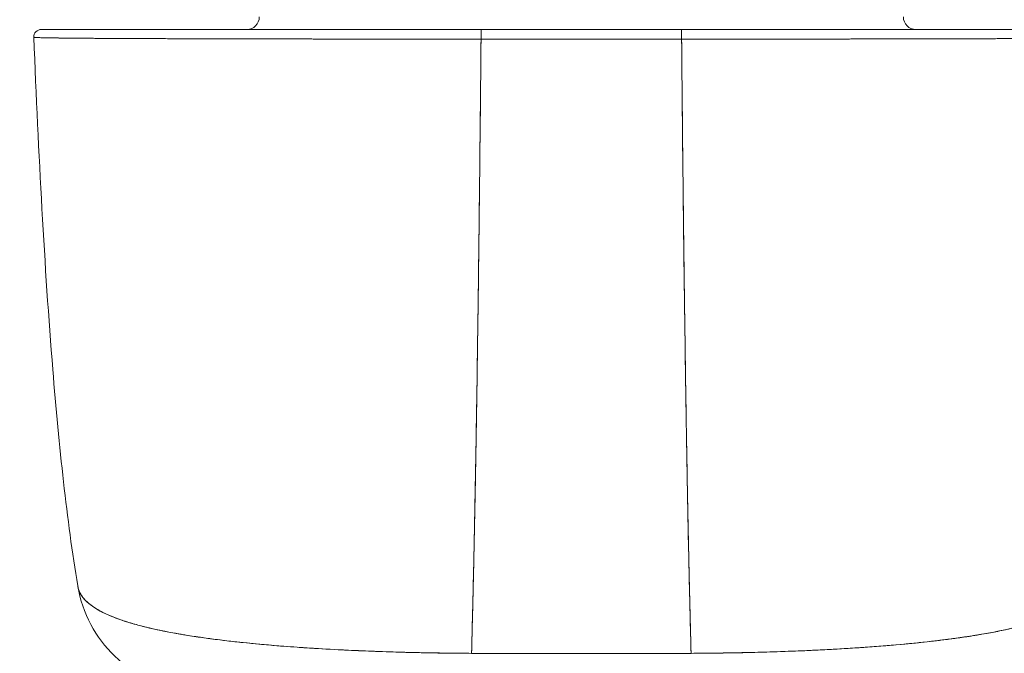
# Model space of a CAD drawing. Header units: inches. Extents: x 16 to 463, y 31 to 294.
# Tile 78 of 110: x 221.853 to 223.405, y 254.793 to 255.793. Entities that reach past the tile are written whole.
import ezdxf

# ---------------------------------------------------------------- set-up
doc = ezdxf.new("R2010")
doc.units = ezdxf.units.IN
doc.header["$LTSCALE"] = 28.571429
doc.header["$MEASUREMENT"] = 0
doc.layers.add('Dimension (ANSI)', color=7, linetype='Continuous', lineweight=5)
doc.layers.add('Visible (ANSI)', color=7, linetype='Continuous', lineweight=5)
doc.styles.add('ROMANS', font='romans.shx')
doc.dimstyles.new('Default (ANSI)', dxfattribs={"dimscale": 28.571429, "dimtxt": 0.1, "dimasz": 0.098425, "dimexe": 0.125, "dimexo": 0.0625, "dimgap": 0.031496, "dimtad": 0, "dimtih": 1, "dimtoh": 1, "dimrnd": 1e-08, "dimzin": 0, "dimdsep": 46, "dimtxsty": 'ROMANS', "dimcen": 0.09, "dimdle": 0.393701, "dimclrd": 256, "dimclre": 256, "dimclrt": 256, "dimadec": 0, "dimazin": 0, "dimtfac": 1, "dimtofl": 0, "dimtmove": 0, "dimatfit": 3, "dimfxl": 1, "dimtolj": 1, "dimtzin": 0, "dimlwd": -1, "dimlwe": -1, "dimarcsym": 0})

# ---------------------------------------------------------------- blocks, each defined once
blk = doc.blocks.new('*D30')
at = {"layer": 'Defpoints', "color": 0, "transparency": 16777216}
for p in [(191.3007, 269.6925), (224.6757, 269.6925), (224.6757, 251.8226)]:
    blk.add_point(p, dxfattribs=at)
at = {"layer": 'Dimension (ANSI)', "transparency": 16777216}
for p, q in [((191.3007, 267.9068), (191.3007, 248.2512)), ((224.6757, 267.9068), (224.6757, 248.2512)), ((194.1128, 251.8226), (201.374, 251.8226)), ((221.8635, 251.8226), (214.6023, 251.8226))]:
    blk.add_line(p, q, dxfattribs=at)
for points in [[(194.1128, 252.2913), (194.1128, 251.3539), (191.3007, 251.8226)], [(221.8635, 252.2913), (221.8635, 251.3539), (224.6757, 251.8226)]]:
    blk.add_solid(points, dxfattribs=at)
at = {"layer": 'Dimension (ANSI)', "transparency": 16777216, "insert": (202.2739, 253.2512), "char_height": 2.85714, "attachment_point": 1, "style": 'ROMANS'}
blk.add_mtext('\\A1;33.37', dxfattribs=at)

msp = doc.modelspace()

# ---------------------------------------------------------------- linework, layer by layer
at = {"layer": 'Visible (ANSI)'}
for p, q in [((222.8965, 255.7774), (222.5802, 255.7774)), ((222.8965, 255.7622), (222.5802, 255.7622)), ((222.6714, 255.7622), (222.6714, 255.7622)), ((222.6714, 255.7622), (222.6714, 255.7622)), ((222.8053, 255.7622), (222.8053, 255.7622)), ((222.8053, 255.7622), (222.8053, 255.7622)), ((222.8171, 255.7622), (222.8171, 255.7622)), ((222.8171, 255.7622), (222.8171, 255.7622)), ((223.2153, 255.7624), (223.2153, 255.7624)), ((223.2314, 255.7625), (223.2314, 255.7625)), ((223.2333, 255.7625), (223.2333, 255.7625))]:
    msp.add_line(p, q, dxfattribs=at)
for centre, radius, start, end in [((222.2108, 255.7971), 0.0197, 270, 0), ((223.2659, 255.7971), 0.0197, 180, 270), ((221.8867, 255.7656), 0.0118, 90, 182.2758), ((221.8867, 255.7656), 0.0118, 90, 182.2758), ((222.8171, 255.7807), 0.00787, 270, 270)]:
    msp.add_arc(centre, radius, start, end, dxfattribs=at)
for centre, major_axis, ratio, start_param, end_param in [((222.5802, 255.7656), (0, 0.0118), 0.000027, 4.416961, 6.282877), ((222.5802, 255.7656), (0, 0.0118), 0.00001, 6.283129, 8.149491), ((222.6714, 255.7807), (0, 0.0197), 0.00001, 4.546686, 4.546778), ((222.6714, 255.7807), (0, -0.0197), 0.00001, 1.401613, 1.401707), ((222.8053, 255.7807), (0, -0.0197), 0.00001, 4.8813, 4.881394), ((222.8053, 255.7807), (0, 0.0197), 0.00001, 1.739751, 1.739844), ((222.8965, 255.7656), (0, 0.0118), 0.00001, 6.283151, 8.14949), ((222.8965, 255.7656), (0, 0.0118), 0.000027, 0.000335, 1.866224), ((222.14, 254.931), (0, 0.1969), 0.99821, 1.796772, 1.797268)]:
    msp.add_ellipse(centre, major_axis=major_axis, ratio=ratio, start_param=start_param, end_param=end_param, dxfattribs=at)
for points, knots in [([(222.5802, 255.7774), (222.5344, 255.7774), (222.4897, 255.7774), (222.4455, 255.7774), (222.4013, 255.7774), (222.3577, 255.7774), (222.3158, 255.7774), (222.2739, 255.7774), (222.2337, 255.7774), (222.196, 255.7774), (222.1582, 255.7774), (222.1229, 255.7774), (222.0908, 255.7774), (222.0586, 255.7774), (222.0296, 255.7774), (222.0043, 255.7774), (221.979, 255.7774), (221.9574, 255.7774), (221.9399, 255.7774), (221.9224, 255.7774), (221.909, 255.7774), (221.9001, 255.7774), (221.8912, 255.7774), (221.8868, 255.7774), (221.8867, 255.7774)], [0, 0, 0, 0, 0.125, 0.125, 0.125, 0.25, 0.25, 0.25, 0.375, 0.375, 0.375, 0.5, 0.5, 0.5, 0.625, 0.625, 0.625, 0.75, 0.75, 0.75, 0.875, 0.875, 0.875, 1, 1, 1, 1]), ([(221.8867, 255.7774), (221.8867, 255.7774), (221.8869, 255.7774), (221.8871, 255.7774), (221.8874, 255.7774), (221.8879, 255.7774), (221.8886, 255.7774), (221.8893, 255.7774), (221.8902, 255.7774), (221.8914, 255.7774), (221.8926, 255.7774), (221.8942, 255.7774), (221.8959, 255.7774), (221.8979, 255.7774), (221.9001, 255.7774), (221.9027, 255.7774), (221.9055, 255.7774), (221.9088, 255.7774), (221.9123, 255.7774), (221.9163, 255.7774), (221.9207, 255.7774), (221.9256, 255.7774), (221.9297, 255.7774), (221.9341, 255.7774), (221.9388, 255.7774), (221.9404, 255.7774), (221.942, 255.7774), (221.9436, 255.7774), (221.951, 255.7774), (221.959, 255.7774), (221.9677, 255.7774), (221.9775, 255.7774), (221.9881, 255.7774), (221.9994, 255.7774), (222.0115, 255.7774), (222.0245, 255.7774), (222.0383, 255.7774), (222.0511, 255.7774), (222.0647, 255.7774), (222.079, 255.7774), (222.0821, 255.7774), (222.0853, 255.7774), (222.0885, 255.7774), (222.0983, 255.7774), (222.1085, 255.7774), (222.1189, 255.7774), (222.1314, 255.7774), (222.1443, 255.7774), (222.1576, 255.7774), (222.1697, 255.7774), (222.1821, 255.7774), (222.1948, 255.7774), (222.2064, 255.7774), (222.2182, 255.7774), (222.2302, 255.7774), (222.2412, 255.7774), (222.2523, 255.7774), (222.2636, 255.7774), (222.2738, 255.7774), (222.2842, 255.7774), (222.2947, 255.7774), (222.301, 255.7774), (222.3073, 255.7774), (222.3137, 255.7774), (222.317, 255.7774), (222.3203, 255.7774), (222.3237, 255.7774), (222.3326, 255.7774), (222.3416, 255.7774), (222.3506, 255.7774), (222.3589, 255.7774), (222.3673, 255.7774), (222.3757, 255.7774), (222.3835, 255.7774), (222.3913, 255.7774), (222.3992, 255.7774), (222.4064, 255.7774), (222.4137, 255.7774), (222.421, 255.7774), (222.4278, 255.7774), (222.4345, 255.7774), (222.4413, 255.7774), (222.4476, 255.7774), (222.4538, 255.7774), (222.4601, 255.7774), (222.4657, 255.7774), (222.4713, 255.7774), (222.4769, 255.7774), (222.4818, 255.7774), (222.4867, 255.7774), (222.4917, 255.7774), (222.496, 255.7774), (222.5004, 255.7774), (222.5047, 255.7774), (222.5085, 255.7774), (222.5124, 255.7774), (222.5162, 255.7774), (222.5197, 255.7774), (222.5231, 255.7774), (222.5265, 255.7774), (222.5297, 255.7774), (222.5328, 255.7774), (222.536, 255.7774), (222.5389, 255.7774), (222.5418, 255.7774), (222.5448, 255.7774), (222.5475, 255.7774), (222.5503, 255.7774), (222.5531, 255.7774), (222.5557, 255.7774), (222.5583, 255.7774), (222.5609, 255.7774), (222.5633, 255.7774), (222.5657, 255.7774), (222.5681, 255.7774), (222.5703, 255.7774), (222.5724, 255.7774), (222.5746, 255.7774), (222.5765, 255.7774), (222.5783, 255.7774), (222.5802, 255.7774)], [0, 0, 0, 0, 0.02245, 0.02245, 0.02245, 0.047334, 0.047334, 0.047334, 0.074749, 0.074749, 0.074749, 0.10494, 0.10494, 0.10494, 0.138177, 0.138177, 0.138177, 0.174941, 0.174941, 0.174941, 0.215785, 0.215785, 0.215785, 0.25, 0.25, 0.25, 0.261359, 0.261359, 0.261359, 0.312557, 0.312557, 0.312557, 0.36984, 0.36984, 0.36984, 0.430819, 0.430819, 0.430819, 0.48753, 0.48753, 0.48753, 0.5, 0.5, 0.5, 0.538486, 0.538486, 0.538486, 0.584458, 0.584458, 0.584458, 0.626373, 0.626373, 0.626373, 0.664667, 0.664667, 0.664667, 0.699465, 0.699465, 0.699465, 0.731072, 0.731072, 0.731072, 0.75, 0.75, 0.75, 0.759869, 0.759869, 0.759869, 0.78621, 0.78621, 0.78621, 0.810385, 0.810385, 0.810385, 0.832663, 0.832663, 0.832663, 0.853294, 0.853294, 0.853294, 0.872282, 0.872282, 0.872282, 0.889703, 0.889703, 0.889703, 0.905292, 0.905292, 0.905292, 0.91893, 0.91893, 0.91893, 0.930901, 0.930901, 0.930901, 0.941484, 0.941484, 0.941484, 0.950952, 0.950952, 0.950952, 0.959577, 0.959577, 0.959577, 0.967632, 0.967632, 0.967632, 0.975259, 0.975259, 0.975259, 0.982403, 0.982403, 0.982403, 0.988977, 0.988977, 0.988977, 0.994894, 0.994894, 0.994894, 1, 1, 1, 1]), ([(223.5899, 255.7774), (223.5899, 255.7774), (223.5855, 255.7774), (223.5766, 255.7774), (223.5677, 255.7774), (223.5543, 255.7774), (223.5368, 255.7774), (223.5193, 255.7774), (223.4977, 255.7774), (223.4723, 255.7774), (223.447, 255.7774), (223.418, 255.7774), (223.3859, 255.7774), (223.3537, 255.7774), (223.3184, 255.7774), (223.2807, 255.7774), (223.2429, 255.7774), (223.2028, 255.7774), (223.1609, 255.7774), (223.119, 255.7774), (223.0754, 255.7774), (223.0312, 255.7774), (222.987, 255.7774), (222.9422, 255.7774), (222.8965, 255.7774)], [0, 0, 0, 0, 0.125, 0.125, 0.125, 0.25, 0.25, 0.25, 0.375, 0.375, 0.375, 0.5, 0.5, 0.5, 0.625, 0.625, 0.625, 0.75, 0.75, 0.75, 0.875, 0.875, 0.875, 1, 1, 1, 1]), ([(222.8965, 255.7774), (222.8983, 255.7774), (222.9002, 255.7774), (222.902, 255.7774), (222.9042, 255.7774), (222.9063, 255.7774), (222.9085, 255.7774), (222.9109, 255.7774), (222.9133, 255.7774), (222.9156, 255.7774), (222.9182, 255.7774), (222.9208, 255.7774), (222.9234, 255.7774), (222.9262, 255.7774), (222.929, 255.7774), (222.9318, 255.7774), (222.9347, 255.7774), (222.9376, 255.7774), (222.9406, 255.7774), (222.9437, 255.7774), (222.9468, 255.7774), (222.95, 255.7774), (222.9534, 255.7774), (222.9568, 255.7774), (222.9603, 255.7774), (222.9641, 255.7774), (222.968, 255.7774), (222.9718, 255.7774), (222.9761, 255.7774), (222.9805, 255.7774), (222.9848, 255.7774), (222.9897, 255.7774), (222.9946, 255.7774), (222.9996, 255.7774), (223.0052, 255.7774), (223.0108, 255.7774), (223.0164, 255.7774), (223.0226, 255.7774), (223.0288, 255.7774), (223.0351, 255.7774), (223.0418, 255.7774), (223.0486, 255.7774), (223.0553, 255.7774), (223.0627, 255.7774), (223.07, 255.7774), (223.0772, 255.7774), (223.0851, 255.7774), (223.0929, 255.7774), (223.1007, 255.7774), (223.1091, 255.7774), (223.1175, 255.7774), (223.1259, 255.7774), (223.135, 255.7774), (223.144, 255.7774), (223.153, 255.7774), (223.1563, 255.7774), (223.1597, 255.7774), (223.163, 255.7774), (223.1694, 255.7774), (223.1758, 255.7774), (223.1822, 255.7774), (223.1929, 255.7774), (223.2034, 255.7774), (223.2137, 255.7774), (223.2252, 255.7774), (223.2366, 255.7774), (223.2477, 255.7774), (223.2601, 255.7774), (223.2722, 255.7774), (223.2841, 255.7774), (223.2973, 255.7774), (223.3101, 255.7774), (223.3226, 255.7774), (223.3366, 255.7774), (223.3501, 255.7774), (223.3632, 255.7774), (223.3717, 255.7774), (223.3801, 255.7774), (223.3882, 255.7774), (223.3942, 255.7774), (223.4, 255.7774), (223.4058, 255.7774), (223.4208, 255.7774), (223.435, 255.7774), (223.4484, 255.7774), (223.4613, 255.7774), (223.4735, 255.7774), (223.4848, 255.7774), (223.495, 255.7774), (223.5045, 255.7774), (223.5133, 255.7774), (223.5212, 255.7774), (223.5285, 255.7774), (223.5352, 255.7774), (223.5361, 255.7774), (223.537, 255.7774), (223.5378, 255.7774), (223.5429, 255.7774), (223.5477, 255.7774), (223.5521, 255.7774), (223.5567, 255.7774), (223.561, 255.7774), (223.5648, 255.7774), (223.5683, 255.7774), (223.5714, 255.7774), (223.5742, 255.7774), (223.5767, 255.7774), (223.5789, 255.7774), (223.5808, 255.7774), (223.5826, 255.7774), (223.5841, 255.7774), (223.5853, 255.7774), (223.5864, 255.7774), (223.5874, 255.7774), (223.5881, 255.7774), (223.5887, 255.7774), (223.5892, 255.7774), (223.5895, 255.7774), (223.5898, 255.7774), (223.5899, 255.7774), (223.5899, 255.7774)], [0, 0, 0, 0, 0.005076, 0.005076, 0.005076, 0.010966, 0.010966, 0.010966, 0.017516, 0.017516, 0.017516, 0.024638, 0.024638, 0.024638, 0.03225, 0.03225, 0.03225, 0.040297, 0.040297, 0.040297, 0.048919, 0.048919, 0.048919, 0.058382, 0.058382, 0.058382, 0.068957, 0.068957, 0.068957, 0.080913, 0.080913, 0.080913, 0.094527, 0.094527, 0.094527, 0.110079, 0.110079, 0.110079, 0.127471, 0.127471, 0.127471, 0.14645, 0.14645, 0.14645, 0.167092, 0.167092, 0.167092, 0.189401, 0.189401, 0.189401, 0.21365, 0.21365, 0.21365, 0.240135, 0.240135, 0.240135, 0.25, 0.25, 0.25, 0.269179, 0.269179, 0.269179, 0.301214, 0.301214, 0.301214, 0.336707, 0.336707, 0.336707, 0.376077, 0.376077, 0.376077, 0.419646, 0.419646, 0.419646, 0.468248, 0.468248, 0.468248, 0.5, 0.5, 0.5, 0.523331, 0.523331, 0.523331, 0.584112, 0.584112, 0.584112, 0.643123, 0.643123, 0.643123, 0.696091, 0.696091, 0.696091, 0.74368, 0.74368, 0.74368, 0.75, 0.75, 0.75, 0.787136, 0.787136, 0.787136, 0.826784, 0.826784, 0.826784, 0.862779, 0.862779, 0.862779, 0.895593, 0.895593, 0.895593, 0.925555, 0.925555, 0.925555, 0.952834, 0.952834, 0.952834, 0.977623, 0.977623, 0.977623, 1, 1, 1, 1]), ([(222.5802, 255.7622), (222.5783, 255.7622), (222.5764, 255.7622), (222.5745, 255.7622), (222.5723, 255.7622), (222.5701, 255.7622), (222.5679, 255.7622), (222.5655, 255.7622), (222.563, 255.7622), (222.5606, 255.7622), (222.558, 255.7622), (222.5553, 255.7622), (222.5527, 255.7622), (222.5498, 255.7622), (222.547, 255.7622), (222.5442, 255.7622), (222.5412, 255.7622), (222.5382, 255.7622), (222.5352, 255.7622), (222.532, 255.7622), (222.5289, 255.7622), (222.5257, 255.7622), (222.5222, 255.7622), (222.5187, 255.7622), (222.5152, 255.7622), (222.5113, 255.7622), (222.5074, 255.7622), (222.5035, 255.7622), (222.499, 255.7622), (222.4946, 255.7622), (222.4902, 255.7622), (222.4852, 255.7622), (222.4802, 255.7622), (222.4752, 255.7622), (222.4695, 255.7622), (222.4638, 255.7622), (222.4581, 255.7622), (222.4531, 255.7622), (222.4481, 255.7622), (222.4432, 255.7622), (222.4418, 255.7622), (222.4404, 255.7622), (222.439, 255.7622), (222.4322, 255.7622), (222.4253, 255.7622), (222.4184, 255.7622), (222.411, 255.7623), (222.4036, 255.7623), (222.3962, 255.7623), (222.3882, 255.7623), (222.3803, 255.7623), (222.3724, 255.7623), (222.3638, 255.7623), (222.3553, 255.7623), (222.3469, 255.7623), (222.3376, 255.7623), (222.3285, 255.7623), (222.3194, 255.7623), (222.3167, 255.7623), (222.314, 255.7624), (222.3113, 255.7624), (222.3041, 255.7624), (222.297, 255.7624), (222.29, 255.7624), (222.2793, 255.7624), (222.2688, 255.7624), (222.2583, 255.7624), (222.2469, 255.7625), (222.2356, 255.7625), (222.2244, 255.7625), (222.2126, 255.7625), (222.2009, 255.7625), (222.1894, 255.7626), (222.1891, 255.7626), (222.1887, 255.7626), (222.1884, 255.7626), (222.1755, 255.7626), (222.1629, 255.7626), (222.1506, 255.7627), (222.1371, 255.7627), (222.124, 255.7627), (222.1113, 255.7628), (222.1014, 255.7628), (222.0918, 255.7628), (222.0824, 255.7629), (222.0785, 255.7629), (222.0745, 255.7629), (222.0706, 255.7629), (222.0561, 255.763), (222.0423, 255.763), (222.0292, 255.7631), (222.017, 255.7631), (222.0054, 255.7632), (221.9945, 255.7633), (221.9929, 255.7633), (221.9913, 255.7633), (221.9897, 255.7633), (221.9781, 255.7634), (221.9674, 255.7634), (221.9574, 255.7635), (221.9486, 255.7636), (221.9404, 255.7637), (221.9329, 255.7637), (221.9316, 255.7637), (221.9303, 255.7638), (221.929, 255.7638), (221.9238, 255.7638), (221.919, 255.7639), (221.9146, 255.7639), (221.9096, 255.764), (221.9051, 255.7641), (221.9011, 255.7641), (221.8974, 255.7642), (221.8941, 255.7643), (221.8912, 255.7643), (221.8903, 255.7644), (221.8894, 255.7644), (221.8885, 255.7644), (221.887, 255.7644), (221.8856, 255.7645), (221.8843, 255.7645), (221.8825, 255.7646), (221.881, 255.7646), (221.8797, 255.7647), (221.8785, 255.7647), (221.8776, 255.7648), (221.8768, 255.7648), (221.8762, 255.7649), (221.8757, 255.7649), (221.8753, 255.765), (221.8751, 255.765), (221.8749, 255.7651), (221.8749, 255.7651)], [0, 0, 0, 0, 0.005154, 0.005154, 0.005154, 0.011125, 0.011125, 0.011125, 0.01776, 0.01776, 0.01776, 0.024968, 0.024968, 0.024968, 0.032665, 0.032665, 0.032665, 0.040791, 0.040791, 0.040791, 0.049493, 0.049493, 0.049493, 0.059043, 0.059043, 0.059043, 0.069717, 0.069717, 0.069717, 0.08179, 0.08179, 0.08179, 0.095542, 0.095542, 0.095542, 0.111257, 0.111257, 0.111257, 0.125, 0.125, 0.125, 0.128815, 0.128815, 0.128815, 0.14795, 0.14795, 0.14795, 0.168736, 0.168736, 0.168736, 0.191175, 0.191175, 0.191175, 0.215514, 0.215514, 0.215514, 0.242018, 0.242018, 0.242018, 0.25, 0.25, 0.25, 0.270974, 0.270974, 0.270974, 0.302738, 0.302738, 0.302738, 0.337689, 0.337689, 0.337689, 0.375, 0.375, 0.375, 0.376125, 0.376125, 0.376125, 0.418166, 0.418166, 0.418166, 0.464234, 0.464234, 0.464234, 0.5, 0.5, 0.5, 0.515243, 0.515243, 0.515243, 0.571952, 0.571952, 0.571952, 0.625, 0.625, 0.625, 0.632854, 0.632854, 0.632854, 0.689973, 0.689973, 0.689973, 0.740919, 0.740919, 0.740919, 0.75, 0.75, 0.75, 0.78617, 0.78617, 0.78617, 0.826664, 0.826664, 0.826664, 0.863094, 0.863094, 0.863094, 0.875, 0.875, 0.875, 0.89603, 0.89603, 0.89603, 0.925948, 0.925948, 0.925948, 0.953112, 0.953112, 0.953112, 0.977764, 0.977764, 0.977764, 1, 1, 1, 1]), ([(221.8749, 255.7651), (221.8749, 255.7651), (221.8758, 255.765), (221.8777, 255.7648), (221.8792, 255.7647), (221.8813, 255.7646), (221.8842, 255.7645), (221.8852, 255.7645), (221.8863, 255.7644), (221.8875, 255.7644), (221.8923, 255.7643), (221.8985, 255.7642), (221.9062, 255.764), (221.9094, 255.764), (221.9128, 255.764), (221.9164, 255.7639), (221.922, 255.7639), (221.9281, 255.7638), (221.9348, 255.7637), (221.9455, 255.7636), (221.9576, 255.7635), (221.971, 255.7634), (221.972, 255.7634), (221.9729, 255.7634), (221.9739, 255.7634), (221.9888, 255.7633), (222.0053, 255.7632), (222.023, 255.7631), (222.0304, 255.7631), (222.0381, 255.763), (222.0459, 255.763), (222.0574, 255.763), (222.0691, 255.7629), (222.0811, 255.7629), (222.0979, 255.7628), (222.115, 255.7628), (222.132, 255.7627), (222.1368, 255.7627), (222.1416, 255.7627), (222.1463, 255.7627), (222.1698, 255.7626), (222.1932, 255.7626), (222.2162, 255.7625), (222.2171, 255.7625), (222.218, 255.7625), (222.2188, 255.7625), (222.2423, 255.7625), (222.2654, 255.7624), (222.288, 255.7624), (222.2929, 255.7624), (222.2978, 255.7624), (222.3026, 255.7624), (222.3218, 255.7623), (222.3405, 255.7623), (222.3588, 255.7623), (222.3664, 255.7623), (222.374, 255.7623), (222.3814, 255.7623), (222.3966, 255.7623), (222.4114, 255.7622), (222.4259, 255.7622), (222.4355, 255.7622), (222.445, 255.7622), (222.4543, 255.7622), (222.4653, 255.7622), (222.476, 255.7622), (222.4866, 255.7622), (222.4982, 255.7622), (222.5096, 255.7622), (222.5207, 255.7622), (222.5268, 255.7622), (222.5328, 255.7622), (222.5386, 255.7622), (222.5535, 255.7622), (222.5677, 255.7622), (222.5802, 255.7622)], [0, 0, 0, 0, 0.051762, 0.051762, 0.051762, 0.090909, 0.090909, 0.090909, 0.104756, 0.104756, 0.104756, 0.15926, 0.15926, 0.15926, 0.181818, 0.181818, 0.181818, 0.216639, 0.216639, 0.216639, 0.272727, 0.272727, 0.272727, 0.27663, 0.27663, 0.27663, 0.337872, 0.337872, 0.337872, 0.363636, 0.363636, 0.363636, 0.401523, 0.401523, 0.401523, 0.454545, 0.454545, 0.454545, 0.469339, 0.469339, 0.469339, 0.542657, 0.542657, 0.542657, 0.545455, 0.545455, 0.545455, 0.62016, 0.62016, 0.62016, 0.636364, 0.636364, 0.636364, 0.700569, 0.700569, 0.700569, 0.727273, 0.727273, 0.727273, 0.781747, 0.781747, 0.781747, 0.818182, 0.818182, 0.818182, 0.861421, 0.861421, 0.861421, 0.909091, 0.909091, 0.909091, 0.93478, 0.93478, 0.93478, 1, 1, 1, 1]), ([(221.9442, 254.8993), (221.9268, 255.0042), (221.9148, 255.1182), (221.8917, 255.4022), (221.8823, 255.5801), (221.8749, 255.7651)], [0, 0, 0, 0, 1.137397, 1.137397, 2.631287, 2.631287, 2.631287, 2.631287]), ([(222.5802, 255.7622), (222.5795, 255.6837), (222.5787, 255.6089), (222.5779, 255.5377), (222.5771, 255.4665), (222.5763, 255.399), (222.5755, 255.3351), (222.5746, 255.2712), (222.5737, 255.211), (222.5728, 255.1542), (222.5719, 255.0975), (222.5709, 255.0443), (222.5699, 254.9946), (222.5689, 254.9448), (222.5679, 254.8984), (222.5668, 254.8553), (222.5663, 254.8337), (222.5658, 254.8129), (222.5652, 254.7929)], [0.0000004, 0.0000004, 0.0000004, 0.0000004, 0.181782, 0.181782, 0.181782, 0.363564, 0.363564, 0.363564, 0.545346, 0.545346, 0.545346, 0.727128, 0.727128, 0.727128, 0.90891, 0.90891, 0.90891, 1, 1, 1, 1]), ([(222.5652, 254.7929), (222.566, 254.8203), (222.5667, 254.8491), (222.5674, 254.8795), (222.5681, 254.91), (222.5688, 254.942), (222.5695, 254.9757), (222.5702, 255.0093), (222.5709, 255.0446), (222.5715, 255.0815), (222.5722, 255.1184), (222.5728, 255.1569), (222.5735, 255.1971), (222.5741, 255.2374), (222.5747, 255.2793), (222.5753, 255.3229), (222.5759, 255.3666), (222.5765, 255.4119), (222.577, 255.459), (222.5776, 255.5061), (222.5781, 255.5549), (222.5786, 255.6054), (222.5792, 255.6559), (222.5797, 255.7082), (222.5802, 255.7622)], [0, 0, 0, 0, 0.1246195, 0.1246195, 0.1246195, 0.2496745, 0.2496745, 0.2496745, 0.3747294, 0.3747294, 0.3747294, 0.4997844, 0.4997844, 0.4997844, 0.6248393, 0.6248393, 0.6248393, 0.7498943, 0.7498943, 0.7498943, 0.8749492, 0.8749492, 0.8749492, 0.9999996, 0.9999996, 0.9999996, 0.9999996]), ([(222.5802, 255.7622), (222.6115, 255.7622), (222.6357, 255.7622), (222.6551, 255.7622), (222.6744, 255.7622), (222.6887, 255.7622), (222.7001, 255.7622), (222.7115, 255.7622), (222.72, 255.7622), (222.7276, 255.7622), (222.7351, 255.7622), (222.7416, 255.7622), (222.7491, 255.7622), (222.7566, 255.7622), (222.7651, 255.7622), (222.7765, 255.7622), (222.788, 255.7622), (222.8023, 255.7622), (222.8216, 255.7622), (222.8409, 255.7622), (222.8652, 255.7622), (222.8965, 255.7622)], [0, 0, 0, 0, 0.142857, 0.142857, 0.142857, 0.285714, 0.285714, 0.285714, 0.428571, 0.428571, 0.428571, 0.571429, 0.571429, 0.571429, 0.714286, 0.714286, 0.714286, 0.857143, 0.857143, 0.857143, 1, 1, 1, 1]), ([(223.6017, 255.7651), (223.6017, 255.7651), (223.6016, 255.765), (223.6013, 255.765), (223.601, 255.7649), (223.6005, 255.7649), (223.5998, 255.7648), (223.5991, 255.7648), (223.5982, 255.7647), (223.597, 255.7647), (223.5957, 255.7646), (223.5942, 255.7646), (223.5924, 255.7645), (223.5911, 255.7645), (223.5897, 255.7644), (223.5881, 255.7644), (223.5873, 255.7644), (223.5865, 255.7644), (223.5856, 255.7643), (223.5828, 255.7643), (223.5796, 255.7642), (223.5761, 255.7641), (223.5722, 255.7641), (223.5679, 255.764), (223.5631, 255.764), (223.5584, 255.7639), (223.5533, 255.7638), (223.5477, 255.7638), (223.5471, 255.7638), (223.5465, 255.7638), (223.5459, 255.7638), (223.5391, 255.7637), (223.5317, 255.7636), (223.5236, 255.7636), (223.5147, 255.7635), (223.505, 255.7634), (223.4947, 255.7633), (223.4906, 255.7633), (223.4864, 255.7633), (223.4822, 255.7633), (223.4743, 255.7632), (223.4661, 255.7632), (223.4576, 255.7631), (223.444, 255.7631), (223.4295, 255.763), (223.4143, 255.7629), (223.4077, 255.7629), (223.401, 255.7629), (223.3942, 255.7629), (223.3866, 255.7628), (223.3789, 255.7628), (223.3709, 255.7628), (223.3576, 255.7627), (223.3439, 255.7627), (223.3297, 255.7627), (223.317, 255.7626), (223.3039, 255.7626), (223.2905, 255.7626), (223.2894, 255.7626), (223.2883, 255.7626), (223.2872, 255.7626), (223.2762, 255.7625), (223.265, 255.7625), (223.2535, 255.7625), (223.2422, 255.7625), (223.2307, 255.7625), (223.219, 255.7624), (223.2084, 255.7624), (223.1977, 255.7624), (223.1869, 255.7624), (223.1798, 255.7624), (223.1726, 255.7624), (223.1654, 255.7624), (223.1627, 255.7624), (223.16, 255.7623), (223.1572, 255.7623), (223.1481, 255.7623), (223.1389, 255.7623), (223.1297, 255.7623), (223.1212, 255.7623), (223.1126, 255.7623), (223.104, 255.7623), (223.0961, 255.7623), (223.0882, 255.7623), (223.0802, 255.7623), (223.0728, 255.7623), (223.0654, 255.7623), (223.058, 255.7622), (223.0511, 255.7622), (223.0442, 255.7622), (223.0373, 255.7622), (223.036, 255.7622), (223.0348, 255.7622), (223.0335, 255.7622), (223.0284, 255.7622), (223.0234, 255.7622), (223.0183, 255.7622), (223.0126, 255.7622), (223.007, 255.7622), (223.0013, 255.7622), (222.9963, 255.7622), (222.9913, 255.7622), (222.9863, 255.7622), (222.9819, 255.7622), (222.9775, 255.7622), (222.973, 255.7622), (222.9691, 255.7622), (222.9652, 255.7622), (222.9613, 255.7622), (222.9578, 255.7622), (222.9543, 255.7622), (222.9508, 255.7622), (222.9477, 255.7622), (222.9445, 255.7622), (222.9413, 255.7622), (222.9383, 255.7622), (222.9353, 255.7622), (222.9323, 255.7622), (222.9295, 255.7622), (222.9267, 255.7622), (222.9239, 255.7622), (222.9212, 255.7622), (222.9186, 255.7622), (222.916, 255.7622), (222.9135, 255.7622), (222.9111, 255.7622), (222.9087, 255.7622), (222.9065, 255.7622), (222.9043, 255.7622), (222.9021, 255.7622), (222.9002, 255.7622), (222.8984, 255.7622), (222.8965, 255.7622)], [0, 0, 0, 0, 0.022163, 0.022163, 0.022163, 0.046721, 0.046721, 0.046721, 0.07375, 0.07375, 0.07375, 0.103441, 0.103441, 0.103441, 0.125, 0.125, 0.125, 0.135958, 0.135958, 0.135958, 0.171628, 0.171628, 0.171628, 0.210936, 0.210936, 0.210936, 0.25, 0.25, 0.25, 0.254076, 0.254076, 0.254076, 0.301415, 0.301415, 0.301415, 0.354208, 0.354208, 0.354208, 0.375, 0.375, 0.375, 0.413119, 0.413119, 0.413119, 0.473883, 0.473883, 0.473883, 0.5, 0.5, 0.5, 0.529014, 0.529014, 0.529014, 0.577715, 0.577715, 0.577715, 0.621414, 0.621414, 0.621414, 0.625, 0.625, 0.625, 0.66093, 0.66093, 0.66093, 0.696579, 0.696579, 0.696579, 0.728771, 0.728771, 0.728771, 0.75, 0.75, 0.75, 0.757976, 0.757976, 0.757976, 0.784626, 0.784626, 0.784626, 0.80904, 0.80904, 0.80904, 0.83151, 0.83151, 0.83151, 0.852308, 0.852308, 0.852308, 0.871433, 0.871433, 0.871433, 0.875, 0.875, 0.875, 0.888962, 0.888962, 0.888962, 0.904641, 0.904641, 0.904641, 0.918368, 0.918368, 0.918368, 0.930426, 0.930426, 0.930426, 0.941092, 0.941092, 0.941092, 0.950638, 0.950638, 0.950638, 0.959335, 0.959335, 0.959335, 0.967454, 0.967454, 0.967454, 0.975136, 0.975136, 0.975136, 0.982323, 0.982323, 0.982323, 0.988932, 0.988932, 0.988932, 0.994877, 0.994877, 0.994877, 1, 1, 1, 1]), ([(222.8965, 255.7622), (222.9089, 255.7622), (222.9231, 255.7622), (222.938, 255.7622), (222.9439, 255.7622), (222.9499, 255.7622), (222.9559, 255.7622), (222.9671, 255.7622), (222.9785, 255.7622), (222.9901, 255.7622), (223.0006, 255.7622), (223.0113, 255.7622), (223.0223, 255.7622), (223.0316, 255.7622), (223.0411, 255.7622), (223.0508, 255.7622), (223.0652, 255.7622), (223.08, 255.7623), (223.0952, 255.7623), (223.1027, 255.7623), (223.1102, 255.7623), (223.1178, 255.7623), (223.1361, 255.7623), (223.1548, 255.7623), (223.174, 255.7624), (223.1789, 255.7624), (223.1837, 255.7624), (223.1887, 255.7624), (223.2112, 255.7624), (223.2343, 255.7625), (223.2577, 255.7625), (223.2586, 255.7625), (223.2596, 255.7625), (223.2605, 255.7625), (223.2835, 255.7626), (223.3068, 255.7626), (223.3303, 255.7627), (223.3351, 255.7627), (223.3398, 255.7627), (223.3445, 255.7627), (223.3616, 255.7628), (223.3787, 255.7628), (223.3955, 255.7629), (223.4074, 255.7629), (223.4192, 255.763), (223.4306, 255.763), (223.4385, 255.763), (223.4462, 255.7631), (223.4537, 255.7631), (223.4713, 255.7632), (223.4879, 255.7633), (223.5028, 255.7634), (223.5038, 255.7634), (223.5047, 255.7634), (223.5057, 255.7634), (223.5191, 255.7635), (223.5312, 255.7636), (223.5419, 255.7637), (223.5485, 255.7638), (223.5547, 255.7639), (223.5603, 255.7639), (223.5639, 255.764), (223.5673, 255.764), (223.5705, 255.764), (223.5781, 255.7642), (223.5844, 255.7643), (223.5891, 255.7644), (223.5903, 255.7644), (223.5914, 255.7645), (223.5924, 255.7645), (223.5953, 255.7646), (223.5974, 255.7647), (223.5989, 255.7648), (223.6009, 255.765), (223.6017, 255.7651), (223.6017, 255.7651)], [0, 0, 0, 0, 0.065233, 0.065233, 0.065233, 0.090909, 0.090909, 0.090909, 0.138606, 0.138606, 0.138606, 0.181818, 0.181818, 0.181818, 0.218295, 0.218295, 0.218295, 0.272727, 0.272727, 0.272727, 0.299488, 0.299488, 0.299488, 0.363636, 0.363636, 0.363636, 0.379913, 0.379913, 0.379913, 0.454545, 0.454545, 0.454545, 0.457429, 0.457429, 0.457429, 0.530754, 0.530754, 0.530754, 0.545455, 0.545455, 0.545455, 0.598649, 0.598649, 0.598649, 0.636364, 0.636364, 0.636364, 0.662242, 0.662242, 0.662242, 0.723318, 0.723318, 0.723318, 0.727273, 0.727273, 0.727273, 0.783303, 0.783303, 0.783303, 0.818182, 0.818182, 0.818182, 0.840721, 0.840721, 0.840721, 0.895221, 0.895221, 0.895221, 0.909091, 0.909091, 0.909091, 0.94822, 0.94822, 0.94822, 1, 1, 1, 1]), ([(222.8965, 255.7622), (222.897, 255.7082), (222.8975, 255.6559), (222.898, 255.6054), (222.8985, 255.5549), (222.8991, 255.5061), (222.8996, 255.459), (222.9002, 255.4119), (222.9008, 255.3666), (222.9014, 255.3229), (222.902, 255.2793), (222.9026, 255.2374), (222.9032, 255.1971), (222.9038, 255.1569), (222.9045, 255.1184), (222.9051, 255.0815), (222.9058, 255.0446), (222.9064, 255.0093), (222.9071, 254.9757), (222.9078, 254.942), (222.9085, 254.91), (222.9092, 254.8795), (222.9099, 254.8491), (222.9107, 254.8203), (222.9114, 254.7929)], [0.0000004, 0.0000004, 0.0000004, 0.0000004, 0.1250508, 0.1250508, 0.1250508, 0.2501057, 0.2501057, 0.2501057, 0.3751607, 0.3751607, 0.3751607, 0.5002156, 0.5002156, 0.5002156, 0.6252706, 0.6252706, 0.6252706, 0.7503255, 0.7503255, 0.7503255, 0.8753805, 0.8753805, 0.8753805, 1, 1, 1, 1]), ([(222.9114, 254.7929), (222.9109, 254.8129), (222.9103, 254.8337), (222.9098, 254.8553), (222.9088, 254.8984), (222.9077, 254.9448), (222.9067, 254.9946), (222.9058, 255.0443), (222.9048, 255.0975), (222.9039, 255.1542), (222.9029, 255.211), (222.9021, 255.2712), (222.9012, 255.3351), (222.9003, 255.399), (222.8995, 255.4665), (222.8987, 255.5377), (222.8979, 255.6089), (222.8972, 255.6837), (222.8965, 255.7622)], [0, 0, 0, 0, 0.09109, 0.09109, 0.09109, 0.272872, 0.272872, 0.272872, 0.454654, 0.454654, 0.454654, 0.636436, 0.636436, 0.636436, 0.818218, 0.818218, 0.818218, 0.9999996, 0.9999996, 0.9999996, 0.9999996]), ([(222.5652, 254.7929), (222.5527, 254.7931), (222.5388, 254.7932), (222.524, 254.7933), (222.5117, 254.7935), (222.4989, 254.7937), (222.4859, 254.7939), (222.4819, 254.794), (222.478, 254.7941), (222.474, 254.7942), (222.4553, 254.7946), (222.4363, 254.7952), (222.4169, 254.7959), (222.4106, 254.7961), (222.4042, 254.7964), (222.3978, 254.7966), (222.3837, 254.7972), (222.3694, 254.7979), (222.3549, 254.7986), (222.3378, 254.7995), (222.3204, 254.8005), (222.3028, 254.8017), (222.2986, 254.8019), (222.2945, 254.8022), (222.2903, 254.8025), (222.2688, 254.804), (222.2471, 254.8058), (222.2258, 254.8078), (222.2189, 254.8084), (222.2119, 254.8091), (222.2051, 254.8099), (222.1911, 254.8113), (222.1773, 254.8129), (222.164, 254.8146), (222.1561, 254.8156), (222.1485, 254.8166), (222.1409, 254.8177), (222.1321, 254.8189), (222.1234, 254.8202), (222.1149, 254.8216), (222.1123, 254.8221), (222.1097, 254.8225), (222.1072, 254.8229), (222.0895, 254.8259), (222.0729, 254.8292), (222.0575, 254.8328), (222.0511, 254.8343), (222.045, 254.8359), (222.039, 254.8375), (222.0311, 254.8397), (222.0236, 254.8419), (222.0165, 254.8443), (222.0048, 254.8482), (221.9942, 254.8524), (221.985, 254.8569), (221.9841, 254.8573), (221.9832, 254.8578), (221.9823, 254.8582), (221.9787, 254.8601), (221.9752, 254.862), (221.972, 254.864), (221.9688, 254.866), (221.9658, 254.8681), (221.9631, 254.8703), (221.9575, 254.8747), (221.9532, 254.8793), (221.9501, 254.8842), (221.95, 254.8843), (221.95, 254.8844), (221.9499, 254.8845), (221.9469, 254.8893), (221.945, 254.8943), (221.9442, 254.899), (221.9442, 254.8991), (221.9442, 254.8992), (221.9442, 254.8993)], [0, 0, 0, 0, 0.060624, 0.060624, 0.060624, 0.1111111, 0.1111111, 0.1111111, 0.1265869, 0.1265869, 0.1265869, 0.1987914, 0.1987914, 0.1987914, 0.2222222, 0.2222222, 0.2222222, 0.273294, 0.273294, 0.273294, 0.3333333, 0.3333333, 0.3333333, 0.3474368, 0.3474368, 0.3474368, 0.4205222, 0.4205222, 0.4205222, 0.4444444, 0.4444444, 0.4444444, 0.4933991, 0.4933991, 0.4933991, 0.5219496, 0.5219496, 0.5219496, 0.5555556, 0.5555556, 0.5555556, 0.5658861, 0.5658861, 0.5658861, 0.6371166, 0.6371166, 0.6371166, 0.6666667, 0.6666667, 0.6666667, 0.7059933, 0.7059933, 0.7059933, 0.7713333, 0.7713333, 0.7713333, 0.7777778, 0.7777778, 0.7777778, 0.804681, 0.804681, 0.804681, 0.8323648, 0.8323648, 0.8323648, 0.8888889, 0.8888889, 0.8888889, 0.8902659, 0.8902659, 0.8902659, 0.9461063, 0.9461063, 0.9461063, 0.9472693, 0.9472693, 0.9472693, 0.9472693]), ([(222.1385, 254.7341), (222.1305, 254.7341), (222.1225, 254.7346), (222.0939, 254.7381), (222.0733, 254.7441), (222.0354, 254.7619), (222.0178, 254.7741), (221.9875, 254.8029), (221.9745, 254.82), (221.9547, 254.8572), (221.9477, 254.8779), (221.9442, 254.8989)], [0, 0, 0, 0, 0.0606795, 0.0606795, 0.2199974, 0.2199974, 0.3793193, 0.3793193, 0.5385339, 0.5385339, 0.7007379, 0.7007379, 0.7007379, 0.7007379]), ([(221.9442, 254.8988), (221.9443, 254.8983), (221.9444, 254.8977), (221.9446, 254.8972), (221.9451, 254.8945), (221.9461, 254.8918), (221.9473, 254.8891), (221.9483, 254.887), (221.9495, 254.8849), (221.951, 254.8829), (221.9515, 254.8822), (221.952, 254.8814), (221.9526, 254.8807), (221.955, 254.8777), (221.9579, 254.8747), (221.9612, 254.8719), (221.9649, 254.8688), (221.9692, 254.8658), (221.974, 254.8629), (221.9762, 254.8615), (221.9786, 254.8602), (221.9811, 254.8589), (221.9846, 254.8571), (221.9883, 254.8553), (221.9922, 254.8536), (221.9998, 254.8502), (222.0083, 254.847), (222.0174, 254.8439), (222.0221, 254.8424), (222.0269, 254.841), (222.0318, 254.8395), (222.0382, 254.8377), (222.0448, 254.8359), (222.0518, 254.8342), (222.0658, 254.8308), (222.0809, 254.8276), (222.097, 254.8247), (222.0977, 254.8246), (222.0985, 254.8244), (222.0992, 254.8243), (222.1152, 254.8215), (222.1321, 254.8188), (222.1497, 254.8164), (222.1594, 254.8151), (222.1694, 254.8139), (222.1795, 254.8127), (222.1877, 254.8117), (222.1961, 254.8108), (222.2046, 254.8099), (222.2223, 254.8081), (222.2404, 254.8064), (222.2589, 254.8049), (222.2624, 254.8046), (222.2658, 254.8043), (222.2692, 254.8041), (222.283, 254.803), (222.2971, 254.802), (222.3113, 254.8011), (222.3278, 254.8001), (222.3444, 254.7991), (222.3613, 254.7983), (222.3625, 254.7982), (222.3638, 254.7982), (222.3651, 254.7981), (222.3794, 254.7974), (222.3939, 254.7968), (222.4085, 254.7962), (222.4231, 254.7957), (222.4378, 254.7952), (222.4526, 254.7948), (222.4566, 254.7946), (222.4605, 254.7945), (222.4645, 254.7944), (222.4741, 254.7942), (222.4838, 254.794), (222.4934, 254.7938), (222.506, 254.7935), (222.5185, 254.7933), (222.5311, 254.7932), (222.5425, 254.7931), (222.5539, 254.793), (222.5652, 254.7929)], [0.0479989, 0.0479989, 0.0479989, 0.0479989, 0.0540743, 0.0540743, 0.0540743, 0.0856527, 0.0856527, 0.0856527, 0.1111111, 0.1111111, 0.1111111, 0.1205644, 0.1205644, 0.1205644, 0.1591176, 0.1591176, 0.1591176, 0.202025, 0.202025, 0.202025, 0.2222222, 0.2222222, 0.2222222, 0.25045, 0.25045, 0.25045, 0.305586, 0.305586, 0.305586, 0.3333333, 0.3333333, 0.3333333, 0.3688988, 0.3688988, 0.3688988, 0.4411046, 0.4411046, 0.4411046, 0.4444444, 0.4444444, 0.4444444, 0.5160884, 0.5160884, 0.5160884, 0.5555556, 0.5555556, 0.5555556, 0.5876754, 0.5876754, 0.5876754, 0.6544159, 0.6544159, 0.6544159, 0.6666667, 0.6666667, 0.6666667, 0.7161429, 0.7161429, 0.7161429, 0.7734695, 0.7734695, 0.7734695, 0.7777778, 0.7777778, 0.7777778, 0.8266877, 0.8266877, 0.8266877, 0.8758248, 0.8758248, 0.8758248, 0.8888889, 0.8888889, 0.8888889, 0.9207769, 0.9207769, 0.9207769, 0.9621735, 0.9621735, 0.9621735, 1, 1, 1, 1]), ([(223.5325, 254.8993), (223.5325, 254.8992), (223.5325, 254.8991), (223.5324, 254.899), (223.5316, 254.8943), (223.5298, 254.8893), (223.5268, 254.8845), (223.5267, 254.8844), (223.5266, 254.8843), (223.5266, 254.8842), (223.5235, 254.8794), (223.5191, 254.8747), (223.5136, 254.8703), (223.5109, 254.8682), (223.5079, 254.8661), (223.5046, 254.864), (223.5015, 254.8621), (223.4981, 254.8602), (223.4945, 254.8583), (223.4935, 254.8579), (223.4926, 254.8574), (223.4916, 254.8569), (223.4824, 254.8524), (223.4718, 254.8482), (223.4601, 254.8443), (223.4533, 254.842), (223.446, 254.8398), (223.4384, 254.8377), (223.4322, 254.836), (223.4258, 254.8344), (223.4191, 254.8328), (223.4037, 254.8292), (223.3871, 254.8259), (223.3695, 254.8229), (223.3675, 254.8226), (223.3654, 254.8222), (223.3634, 254.8219), (223.3544, 254.8204), (223.3452, 254.819), (223.3357, 254.8177), (223.3282, 254.8166), (223.3205, 254.8156), (223.3127, 254.8146), (223.3001, 254.813), (223.2872, 254.8115), (223.274, 254.8101), (223.2664, 254.8093), (223.2586, 254.8085), (223.2508, 254.8078), (223.2296, 254.8058), (223.2079, 254.804), (223.1863, 254.8025), (223.183, 254.8023), (223.1796, 254.802), (223.1763, 254.8018), (223.1579, 254.8006), (223.1397, 254.7995), (223.1218, 254.7986), (223.1078, 254.7979), (223.094, 254.7972), (223.0805, 254.7967), (223.0735, 254.7964), (223.0666, 254.7961), (223.0598, 254.7959), (223.0403, 254.7952), (223.0214, 254.7946), (223.0027, 254.7942), (222.9989, 254.7941), (222.9952, 254.794), (222.9915, 254.794), (222.9783, 254.7937), (222.9652, 254.7935), (222.9527, 254.7933), (222.9379, 254.7932), (222.9239, 254.7931), (222.9114, 254.7929)], [0.0528071, 0.0528071, 0.0528071, 0.0528071, 0.0539723, 0.0539723, 0.0539723, 0.1098872, 0.1098872, 0.1098872, 0.1111111, 0.1111111, 0.1111111, 0.1678395, 0.1678395, 0.1678395, 0.195541, 0.195541, 0.195541, 0.2222222, 0.2222222, 0.2222222, 0.2290682, 0.2290682, 0.2290682, 0.2949275, 0.2949275, 0.2949275, 0.3333333, 0.3333333, 0.3333333, 0.3644211, 0.3644211, 0.3644211, 0.4362041, 0.4362041, 0.4362041, 0.4444444, 0.4444444, 0.4444444, 0.4804974, 0.4804974, 0.4804974, 0.5092271, 0.5092271, 0.5092271, 0.5555556, 0.5555556, 0.5555556, 0.5823886, 0.5823886, 0.5823886, 0.6553745, 0.6553745, 0.6553745, 0.6666667, 0.6666667, 0.6666667, 0.7290537, 0.7290537, 0.7290537, 0.7777778, 0.7777778, 0.7777778, 0.8029174, 0.8029174, 0.8029174, 0.8744925, 0.8744925, 0.8744925, 0.8888889, 0.8888889, 0.8888889, 0.9398728, 0.9398728, 0.9398728, 1, 1, 1, 1]), ([(222.9114, 254.7929), (222.9232, 254.793), (222.9352, 254.7931), (222.9472, 254.7932), (222.9603, 254.7934), (222.9735, 254.7936), (222.9866, 254.7938), (222.9952, 254.794), (223.0037, 254.7942), (223.0122, 254.7944), (223.018, 254.7946), (223.0238, 254.7947), (223.0296, 254.7949), (223.0452, 254.7954), (223.0608, 254.7959), (223.0762, 254.7965), (223.0881, 254.797), (223.0999, 254.7975), (223.1116, 254.7981), (223.1164, 254.7983), (223.1213, 254.7986), (223.1261, 254.7988), (223.1439, 254.7998), (223.1615, 254.8008), (223.1789, 254.802), (223.1885, 254.8026), (223.198, 254.8033), (223.2074, 254.8041), (223.2165, 254.8048), (223.2254, 254.8055), (223.2342, 254.8063), (223.2536, 254.808), (223.2725, 254.8099), (223.2907, 254.8119), (223.2929, 254.8122), (223.295, 254.8124), (223.2972, 254.8127), (223.3145, 254.8147), (223.3312, 254.8169), (223.3472, 254.8193), (223.3576, 254.8209), (223.3677, 254.8226), (223.3775, 254.8243), (223.3854, 254.8257), (223.3932, 254.8272), (223.4007, 254.8288), (223.416, 254.8319), (223.4304, 254.8354), (223.4436, 254.8392), (223.444, 254.8393), (223.4444, 254.8394), (223.4449, 254.8395), (223.4558, 254.8427), (223.4659, 254.846), (223.475, 254.8496), (223.4825, 254.8526), (223.4894, 254.8557), (223.4956, 254.8589), (223.4961, 254.8592), (223.4967, 254.8595), (223.4973, 254.8598), (223.5031, 254.863), (223.5082, 254.8662), (223.5126, 254.8696), (223.5165, 254.8726), (223.5198, 254.8758), (223.5226, 254.879), (223.5237, 254.8803), (223.5248, 254.8816), (223.5257, 254.8829), (223.5269, 254.8846), (223.5279, 254.8863), (223.5288, 254.888), (223.5302, 254.8907), (223.5312, 254.8935), (223.5319, 254.8964), (223.5321, 254.8972), (223.5323, 254.898), (223.5324, 254.8988)], [0, 0, 0, 0, 0.0395519, 0.0395519, 0.0395519, 0.0829776, 0.0829776, 0.0829776, 0.1111111, 0.1111111, 0.1111111, 0.130351, 0.130351, 0.130351, 0.1822686, 0.1822686, 0.1822686, 0.2222222, 0.2222222, 0.2222222, 0.2386312, 0.2386312, 0.2386312, 0.2996771, 0.2996771, 0.2996771, 0.3333333, 0.3333333, 0.3333333, 0.3655628, 0.3655628, 0.3655628, 0.4361491, 0.4361491, 0.4361491, 0.4444444, 0.4444444, 0.4444444, 0.5119023, 0.5119023, 0.5119023, 0.5555556, 0.5555556, 0.5555556, 0.5911944, 0.5911944, 0.5911944, 0.6643626, 0.6643626, 0.6643626, 0.6666667, 0.6666667, 0.6666667, 0.7276645, 0.7276645, 0.7276645, 0.7777778, 0.7777778, 0.7777778, 0.7825579, 0.7825579, 0.7825579, 0.8302948, 0.8302948, 0.8302948, 0.872238, 0.872238, 0.872238, 0.8888889, 0.8888889, 0.8888889, 0.9095682, 0.9095682, 0.9095682, 0.942962, 0.942962, 0.942962, 0.9519884, 0.9519884, 0.9519884, 0.9519884]), ([(223.5324, 254.8989), (223.529, 254.8779), (223.522, 254.8572), (223.5021, 254.82), (223.4892, 254.8029), (223.4589, 254.7741), (223.4413, 254.7619), (223.4034, 254.7441), (223.3829, 254.7381), (223.3542, 254.7346), (223.3462, 254.7341), (223.3382, 254.7341)], [0, 0, 0, 0, 0.1620879, 0.1620879, 0.3213067, 0.3213067, 0.4806285, 0.4806285, 0.6399465, 0.6399465, 0.7007573, 0.7007573, 0.7007573, 0.7007573]), ([(222.9114, 254.7929), (222.8903, 254.7929), (222.8678, 254.7929), (222.8475, 254.7929), (222.8429, 254.7929), (222.8384, 254.7929), (222.8339, 254.7929), (222.8191, 254.7929), (222.8051, 254.7929), (222.7914, 254.7929), (222.7891, 254.7929), (222.7868, 254.7929), (222.7845, 254.7929), (222.7735, 254.7929), (222.7624, 254.7929), (222.7519, 254.7929), (222.7474, 254.7929), (222.743, 254.7929), (222.7384, 254.7929), (222.7338, 254.7929), (222.7293, 254.7929), (222.7248, 254.7929), (222.7142, 254.7929), (222.7032, 254.7929), (222.6921, 254.7929), (222.6898, 254.7929), (222.6875, 254.7929), (222.6853, 254.7929), (222.6715, 254.7929), (222.6576, 254.7929), (222.6427, 254.7929), (222.6383, 254.7929), (222.6338, 254.7929), (222.6291, 254.7929), (222.6088, 254.7929), (222.5863, 254.7929), (222.5652, 254.7929)], [0, 0, 0, 0, 0.166667, 0.166667, 0.166667, 0.20499, 0.20499, 0.20499, 0.333333, 0.333333, 0.333333, 0.354537, 0.354537, 0.354537, 0.456696, 0.456696, 0.456696, 0.5, 0.5, 0.5, 0.543586, 0.543586, 0.543586, 0.645594, 0.645594, 0.645594, 0.666667, 0.666667, 0.666667, 0.795017, 0.795017, 0.795017, 0.833333, 0.833333, 0.833333, 1, 1, 1, 1])]:
    msp.add_open_spline(points, degree=3, knots=knots, dxfattribs=at)
for points in [[(222.571, 255.7774), (222.571, 255.7774), (222.571, 255.7774), (222.571, 255.7774)], [(222.6596, 255.7774), (222.6596, 255.7774), (222.6596, 255.7774), (222.6596, 255.7774)], [(222.6596, 255.7774), (222.6596, 255.7774), (222.6596, 255.7774), (222.6596, 255.7774)], [(222.8171, 255.7774), (222.8171, 255.7774), (222.8171, 255.7774), (222.8171, 255.7774)], [(222.8171, 255.7774), (222.8171, 255.7774), (222.8171, 255.7774), (222.8171, 255.7774)], [(222.8171, 255.7774), (222.8171, 255.7774), (222.8171, 255.7774), (222.8171, 255.7774)], [(221.8749, 255.7651), (221.8749, 255.7651), (221.8749, 255.7651), (221.8749, 255.7651)], [(222.6596, 255.7622), (222.6596, 255.7622), (222.6596, 255.7622), (222.6596, 255.7622)], [(222.6596, 255.7622), (222.6596, 255.7622), (222.6596, 255.7622), (222.6596, 255.7622)], [(222.8171, 255.7622), (222.8171, 255.7622), (222.8171, 255.7622), (222.8171, 255.7622)], [(222.8171, 255.7622), (222.8171, 255.7622), (222.8171, 255.7622), (222.8171, 255.7622)], [(222.9082, 254.9238), (222.9082, 254.9238), (222.9082, 254.9238), (222.9082, 254.9238)], [(222.5683, 254.919), (222.5683, 254.919), (222.5683, 254.919), (222.5683, 254.919)], [(222.5683, 254.9176), (222.5683, 254.9176), (222.5683, 254.9176), (222.5683, 254.9176)], [(222.2977, 254.802), (222.2977, 254.802), (222.2977, 254.802), (222.2977, 254.802)], [(222.3446, 254.7992), (222.3446, 254.7991), (222.3446, 254.7991), (222.3446, 254.7991)], [(223.132, 254.7991), (223.132, 254.7991), (223.132, 254.7991), (223.132, 254.7991)], [(223.179, 254.802), (223.179, 254.802), (223.179, 254.802), (223.179, 254.802)]]:
    msp.add_open_spline(points, degree=3, dxfattribs=at)

# ---------------------------------------------------------------- dimensions: what is measured, and where the dimension line sits
at = {"layer": 'Dimension (ANSI)'}
dim = msp.add_linear_dim(base=(224.6756712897, 251.8226260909), p1=(191.3006712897, 269.6925365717), p2=(224.6756712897, 269.6925365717), angle=180, dimstyle='Default (ANSI)', override={"dimtih": 0, "dimtoh": 0, "dimdec": 2, "dimtp": 0, "dimtm": 0, "dimtdec": 2, "dimatfit": 1}, dxfattribs=at)
dim.commit()
dim.dimension.update_dxf_attribs({"geometry": '*D30', "text_midpoint": (207.9881712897, 251.8226260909), "dimtype": 160})

doc.saveas('drawing.dxf')
